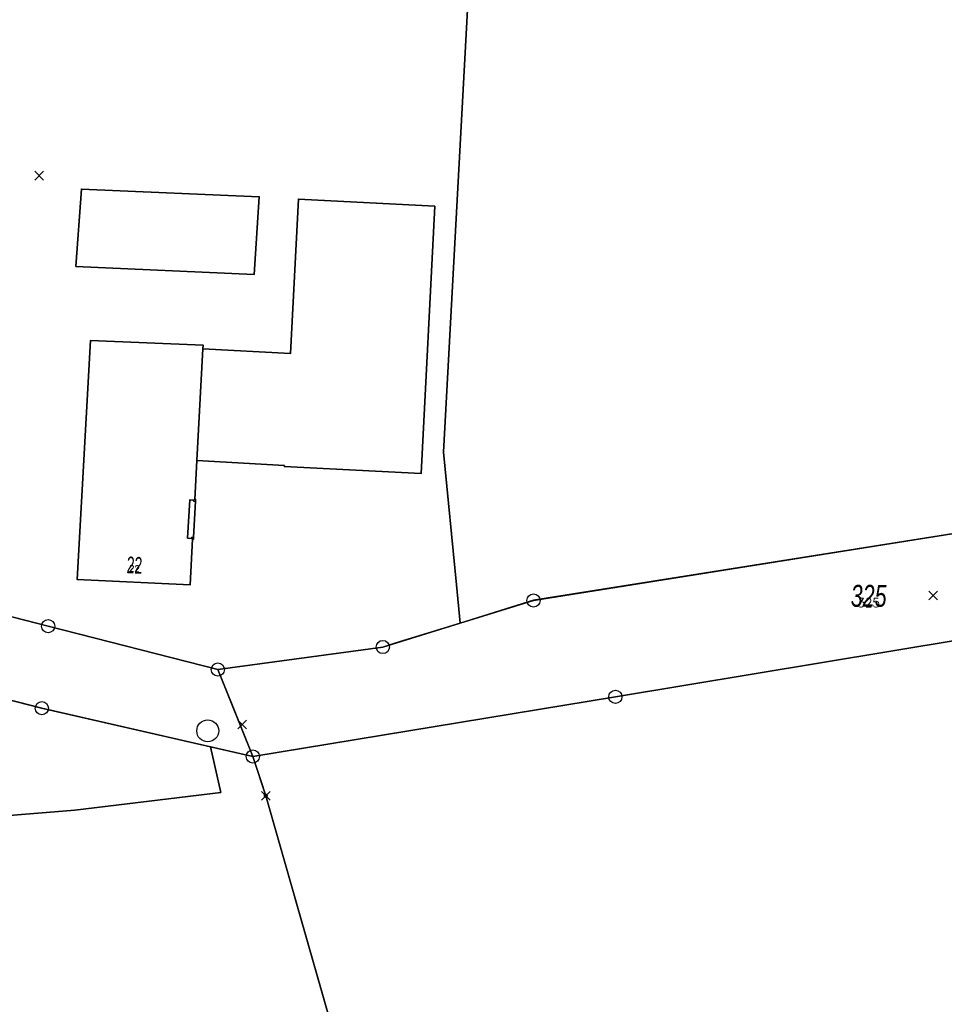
# Model space of a CAD drawing. Header units: metres. Extents: x 339653 to 341672, y 5744753 to 5747397.
# Tile 138 of 256: x 340387 to 340493, y 5746313 to 5746425. Entities that reach past the tile are written whole.
import ezdxf
from ezdxf.enums import TextEntityAlignment as Align

# ---------------------------------------------------------------- set-up
doc = ezdxf.new("R2010")
doc.units = ezdxf.units.M
doc.header["$LTSCALE"] = 0.03
doc.header["$PDMODE"] = 3
doc.header["$PDSIZE"] = 0.5
doc.layers.add('B-Flurstück', color=83, linetype='Continuous')
for name, color, linetype, lineweight in [('B-Flurstücksnummer', 83, 'Continuous', 25), ('B-Gebäude', 15, 'Continuous', 35), ('Flurstücke_Grenzpunkte', 7, 'Continuous', 25), ('Lagebezeichnungen', 7, 'Continuous', 25), ('Netzpunkte', 7, 'Continuous', 25), ('Siedlung', 7, 'Continuous', 25), ('Vegetation', 7, 'Continuous', 25), ('Verkehr', 7, 'Continuous', 25)]:
    doc.layers.add(name, color=color, linetype=linetype, lineweight=lineweight)
doc.styles.add('FLURSTUECKSNUMMER', font='simplex.shx')
doc.styles.add('Flurstücksnummer - K 10 700', font='ariali.ttf', dxfattribs={"width": 0.7})
doc.styles.add('HAUSNUMMER', font='simplex.shx')
doc.styles.add('Hausnummern NRW', font='arial.ttf', dxfattribs={"width": 0.595})

# ---------------------------------------------------------------- blocks, each defined once
blk = doc.blocks.new('S1600.8202')
at = {"lineweight": -2}
blk.add_circle((-0.000001, 0.000001), 0.5, dxfattribs=at)
blk = doc.blocks.new('Grenzpunkt mit Abmarkung (Marke)')
at = {"lineweight": -2}
blk.add_circle((0, 0), 0.499, dxfattribs=at)
blk = doc.blocks.new('Grenzpunkt. Abmarkung nach Quellenlage nicht zu spezifizieren')
at = {"lineweight": -2}
blk.add_hatch(color=256, dxfattribs=at).paths.add_polyline_path([(0, 0.165, -1), (0, -0.165, -1)], flags=0)
blk.add_point((0, 0), dxfattribs=at)

msp = doc.modelspace()

# ---------------------------------------------------------------- linework, layer by layer
at = {"layer": 'B-Flurstück', "color": 83}
for points in [[(340238.201, 5746386.997, 0), (340240.757, 5746385.997, 0), (340248.447, 5746382.988, 0), (340251.171, 5746381.922, 0), (340253.078, 5746381.435, 0), (340329.977, 5746361.795, 0), (340360.875, 5746353.904, 0), (340389.93, 5746346.484, 0), (340413.968, 5746340.966, 0), (340411.606, 5746346.843, 0), (340409.99, 5746350.865, 0), (340390.668, 5746355.81, 0), (340374.863, 5746359.872, 0), (340345.153, 5746367.507, 0), (340341.827, 5746368.362, 0), (340335.123, 5746371.784, 0), (340251.857, 5746393.245, 0), (340248.581, 5746394.027, 0), (340238.132, 5746396.522, 0), (340238.15, 5746394.185, 0), (340238.184, 5746389.388, 0), (340238.201, 5746386.997, 0)], [(340413.968, 5746340.966, 0), (340455.241, 5746347.76, 0), (340557.068, 5746364.66, 0), (340557.043, 5746367.178, 0), (340557.018, 5746369.696, 0), (340556.988, 5746372.749, 0), (340556.956, 5746375.988, 0), (340547.11, 5746374.491, 0), (340496.148, 5746366.74, 0), (340489.709, 5746365.716, 0), (340445.914, 5746358.75, 0), (340437.59, 5746356.154, 0), (340430.151, 5746353.855, 0), (340428.771, 5746353.428, 0), (340409.99, 5746350.865, 0), (340411.606, 5746346.843, 0), (340413.968, 5746340.966, 0)], [(340415.445, 5746336.505, 0), (340448.881, 5746219.421, 0), (340533.546, 5746288.559, 0), (340540.65, 5746299.721, 0), (340557.068, 5746364.66, 0), (340455.241, 5746347.76, 0), (340413.968, 5746340.966, 0), (340414.829, 5746338.366, 0), (340415.445, 5746336.505, 0)], [(340266.701, 5746033.446, 0), (340448.881, 5746219.421, 0), (340415.445, 5746336.505, 0), (340414.829, 5746338.366, 0), (340413.968, 5746340.966, 0), (340389.93, 5746346.484, 0), (340360.875, 5746353.904, 0)]]:
    msp.add_polyline3d(points, dxfattribs=at)
at = {"layer": 'B-Gebäude'}
for points in [[(340393.836, 5746396.729), (340394.455, 5746405.553), (340414.711, 5746404.672), (340414.114, 5746395.808)], [(340407.609, 5746374.649), (340408.283, 5746387.368), (340418.242, 5746386.834), (340419.168, 5746404.402), (340434.69, 5746403.596), (340433.124, 5746373.161), (340417.547, 5746373.976), (340417.573, 5746374.105)], [(340407.211, 5746365.897), (340407.203, 5746365.693), (340407.115, 5746365.692), (340406.839, 5746360.506), (340393.995, 5746361.098), (340395.486, 5746388.301), (340408.306, 5746387.788), (340408.283, 5746387.368), (340407.609, 5746374.649), (340407.366, 5746370.23), (340407.449, 5746370.224), (340407.43, 5746370.02)], [(340407.211, 5746365.897), (340407.014, 5746365.908), (340407.004, 5746365.798), (340406.542, 5746365.822), (340406.79, 5746370.172), (340407.239, 5746370.145), (340407.232, 5746370.037), (340407.43, 5746370.02)]]:
    msp.add_lwpolyline(points, close=True, dxfattribs=at)
msp.add_lwpolyline([(340407.211, 5746365.897), (340407.43, 5746370.02)], dxfattribs=at)
for points in [[(340393.836, 5746396.729, 0), (340414.114, 5746395.808, 0), (340414.711, 5746404.672, 0), (340394.455, 5746405.553, 0), (340393.836, 5746396.729, 0)], [(340407.609, 5746374.649, 0), (340417.573, 5746374.105, 0), (340417.547, 5746373.976, 0), (340433.124, 5746373.161, 0), (340434.69, 5746403.596, 0), (340419.168, 5746404.402, 0), (340418.242, 5746386.834, 0), (340408.283, 5746387.368, 0), (340407.609, 5746374.649, 0)], [(340407.211, 5746365.897, 0), (340407.43, 5746370.02, 0), (340407.449, 5746370.224, 0), (340407.366, 5746370.23, 0), (340407.609, 5746374.649, 0), (340408.283, 5746387.368, 0), (340408.306, 5746387.788, 0), (340395.486, 5746388.301, 0), (340393.995, 5746361.098, 0), (340406.839, 5746360.506, 0), (340407.115, 5746365.692, 0), (340407.203, 5746365.693, 0), (340407.211, 5746365.897, 0)], [(340407.211, 5746365.897, 0), (340407.43, 5746370.02, 0), (340407.449, 5746370.224, 0), (340407.366, 5746370.23, 0), (340407.609, 5746374.649, 0), (340408.283, 5746387.368, 0), (340408.306, 5746387.788, 0), (340395.486, 5746388.301, 0), (340393.995, 5746361.098, 0), (340406.839, 5746360.506, 0), (340407.115, 5746365.692, 0), (340407.203, 5746365.693, 0), (340407.211, 5746365.897, 0)]]:
    msp.add_polyline3d(points, dxfattribs=at)
at = {"layer": 'Flurstücke_Grenzpunkte', "color": 83}
for points in [[(340291.176, 5746601.849), (340446.88, 5746586.035), (340484.442, 5746582.23), (340491.116, 5746581.77), (340490.824, 5746572.565), (340499.85, 5746522.342), (340503.305, 5746523.023), (340503.688, 5746521.376), (340517.427, 5746485.673), (340540.046, 5746427.508), (340540.676, 5746425.889), (340537.776, 5746424.857), (340556.976, 5746376.01), (340496.148, 5746366.739), (340445.918, 5746358.729), (340437.59, 5746356.154), (340428.771, 5746353.428), (340409.99, 5746350.865), (340390.668, 5746355.81), (340345.153, 5746367.507)], [(340345.153, 5746367.507), (340390.668, 5746355.81)], [(340445.918, 5746358.729), (340496.148, 5746366.739)], [(340437.59, 5746356.154), (340445.918, 5746358.729)], [(340390.668, 5746355.81), (340409.99, 5746350.865)], [(340428.771, 5746353.428), (340437.59, 5746356.154)], [(340409.99, 5746350.865), (340428.771, 5746353.428)], [(340373.518, 5746350.664), (340389.953, 5746346.465), (340409.147, 5746342.07), (340413.969, 5746340.966), (340415.446, 5746336.505), (340448.872, 5746219.487), (340266.655, 5746033.481)], [(340409.99, 5746350.865), (340413.969, 5746340.966)], [(340413.969, 5746340.966), (340415.446, 5746336.505)], [(340415.446, 5746336.505), (340448.872, 5746219.487)]]:
    msp.add_lwpolyline(points, dxfattribs=at)
for points in [[(340238.204, 5746387.022), (340238.132, 5746396.522), (340251.857, 5746393.245), (340335.123, 5746371.784), (340341.827, 5746368.362), (340345.153, 5746367.507), (340390.668, 5746355.81), (340409.99, 5746350.865), (340413.969, 5746340.966), (340409.147, 5746342.07), (340389.953, 5746346.465), (340373.518, 5746350.664), (340360.881, 5746353.893), (340320.327, 5746364.256), (340251.179, 5746381.922)], [(340413.969, 5746340.966), (340409.99, 5746350.865), (340428.771, 5746353.428), (340437.59, 5746356.154), (340445.918, 5746358.729), (340496.148, 5746366.739), (340556.976, 5746376.01), (340557.068, 5746364.66), (340455.241, 5746347.76)], [(340415.446, 5746336.505), (340413.969, 5746340.966), (340455.241, 5746347.76), (340557.068, 5746364.66), (340540.65, 5746299.721), (340533.546, 5746288.559), (340448.872, 5746219.487)]]:
    msp.add_lwpolyline(points, close=True, dxfattribs=at)
at = {"layer": 'Netzpunkte', "color": 83}
for p in [(340389.642, 5746407.078), (340491.417, 5746359.287), (340412.759, 5746344.62)]:
    msp.add_point(p, dxfattribs=at)
at = {"layer": 'Siedlung', "color": 83}
msp.add_lwpolyline([(340351.014, 5746468.173), (340442.449, 5746463.903), (340439.195, 5746440.697), (340435.679, 5746375.618), (340437.164, 5746360.494), (340437.59, 5746356.154), (340428.771, 5746353.428), (340409.99, 5746350.865), (340390.668, 5746355.81), (340345.153, 5746367.507), (340345.3, 5746369.827), (340346.629, 5746390.788), (340348.214, 5746418.537), (340350.519, 5746459.199)], close=True, dxfattribs=at)
at = {"layer": 'Vegetation', "color": 83}
for points in [[(340291.176, 5746601.849), (340446.88, 5746586.035), (340484.442, 5746582.23), (340491.116, 5746581.77), (340490.824, 5746572.565), (340499.85, 5746522.342), (340500.919, 5746520.548), (340514.387, 5746484.095), (340536.951, 5746426.681), (340537.776, 5746424.857), (340556.976, 5746376.01), (340496.148, 5746366.739), (340445.918, 5746358.729), (340437.59, 5746356.154), (340437.164, 5746360.494), (340435.679, 5746375.618), (340439.195, 5746440.697), (340442.449, 5746463.903), (340351.014, 5746468.173)], [(340373.518, 5746350.664), (340389.953, 5746346.465), (340409.147, 5746342.07), (340410.342, 5746336.892), (340393.7, 5746334.861), (340368.486, 5746332.833)]]:
    msp.add_lwpolyline(points, dxfattribs=at)
for points in [[(340455.241, 5746347.76), (340557.068, 5746364.66), (340540.65, 5746299.721), (340533.546, 5746288.559), (340448.872, 5746219.487), (340415.446, 5746336.505), (340413.969, 5746340.966)], [(340332.557, 5746317.089), (340344.387, 5746326.434), (340350.179, 5746329.762), (340368.486, 5746332.833), (340393.7, 5746334.861), (340410.342, 5746336.892), (340409.147, 5746342.07), (340413.969, 5746340.966), (340415.446, 5746336.505), (340448.872, 5746219.487), (340266.655, 5746033.481), (340264.981, 5746041.876), (340265.775, 5746047.282), (340240.845, 5746171.745), (340244.484, 5746176.667), (340250.642, 5746184.674), (340270.303, 5746217.488), (340290.223, 5746250.183), (340303.266, 5746271.485), (340316.359, 5746292.216), (340327.342, 5746309.422)]]:
    msp.add_lwpolyline(points, close=True, dxfattribs=at)
at = {"layer": 'Verkehr', "color": 83}
for points in [[(340238.204, 5746387.022), (340238.132, 5746396.522), (340251.857, 5746393.245), (340335.123, 5746371.784), (340341.827, 5746368.362), (340345.153, 5746367.507), (340390.668, 5746355.81), (340409.99, 5746350.865), (340413.969, 5746340.966), (340409.147, 5746342.07), (340389.953, 5746346.465), (340373.518, 5746350.664), (340360.881, 5746353.893), (340320.327, 5746364.256), (340251.179, 5746381.922)], [(340413.969, 5746340.966), (340409.99, 5746350.865), (340428.771, 5746353.428), (340437.59, 5746356.154), (340445.918, 5746358.729), (340496.148, 5746366.739), (340556.976, 5746376.01), (340557.068, 5746364.66), (340455.241, 5746347.76)]]:
    msp.add_lwpolyline(points, close=True, dxfattribs=at)

# ---------------------------------------------------------------- block references
at = {"layer": 'Flurstücke_Grenzpunkte', "color": 83, "xscale": 1.5, "yscale": 1.5, "zscale": 1.5}
for name, p in [('Grenzpunkt mit Abmarkung (Marke)', (340445.918, 5746358.729)), ('Grenzpunkt mit Abmarkung (Marke)', (340390.668, 5746355.81)), ('Grenzpunkt mit Abmarkung (Marke)', (340428.771, 5746353.428)), ('Grenzpunkt mit Abmarkung (Marke)', (340409.99, 5746350.865)), ('Grenzpunkt mit Abmarkung (Marke)', (340455.241, 5746347.76)), ('Grenzpunkt mit Abmarkung (Marke)', (340389.953, 5746346.465)), ('Grenzpunkt mit Abmarkung (Marke)', (340413.969, 5746340.966)), ('Grenzpunkt. Abmarkung nach Quellenlage nicht zu spezifizieren', (340415.446, 5746336.505))]:
    msp.add_blockref(name, p, dxfattribs=at)
at = {"layer": 'Netzpunkte', "color": 83, "xscale": 2.5, "yscale": 2.5, "zscale": 2.5}
msp.add_blockref('S1600.8202', (340408.843, 5746343.888), dxfattribs=at)

# ---------------------------------------------------------------- texts
at = {"layer": 'B-Flurstücksnummer', "color": 83, "insert": (340484.073, 5746357.972), "char_height": 1, "attachment_point": 8, "style": 'FLURSTUECKSNUMMER'}
msp.add_mtext('325', dxfattribs=at)
at = {"layer": 'B-Gebäude', "style": 'HAUSNUMMER'}
msp.add_text('22', height=0.7, rotation=357, dxfattribs=at).set_placement((340400.463, 5746361.801), align=Align.BOTTOM_CENTER)
at = {"layer": 'Flurstücke_Grenzpunkte', "color": 83, "insert": (340484.073, 5746357.971), "char_height": 2.5, "attachment_point": 8, "line_spacing_factor": 0.69, "style": 'Flurstücksnummer - K 10 700'}
msp.add_mtext('325', dxfattribs=at)
at = {"layer": 'Lagebezeichnungen', "color": 83, "insert": (340400.463, 5746361.801), "char_height": 1.9, "attachment_point": 8, "rotation": 357.363, "line_spacing_factor": 0.69, "style": 'Hausnummern NRW'}
msp.add_mtext('22', dxfattribs=at)

doc.saveas('drawing.dxf')
